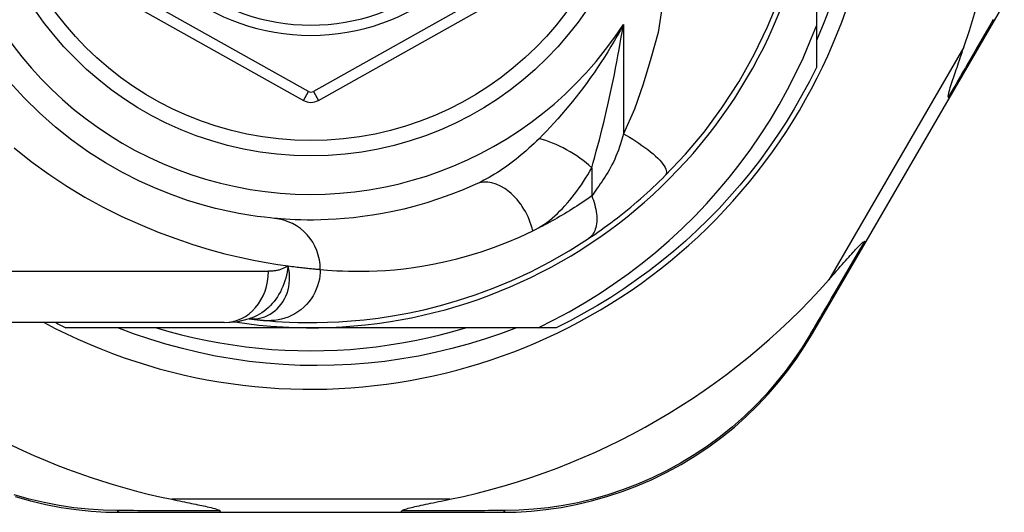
# Model space of a CAD drawing. Header units: inches. Extents: x 19 to 626, y 56 to 294.
# Tile 93 of 203: x 85.911 to 86.666, y 179 to 179.378. Entities that reach past the tile are written whole.
import ezdxf

# ---------------------------------------------------------------- set-up
doc = ezdxf.new("R2010")
doc.units = ezdxf.units.IN
doc.header["$MEASUREMENT"] = 0
doc.layers.add('Visible Edges(ANSI)', color=7, linetype='Continuous', lineweight=25)
doc.layers.add('Visible Tangent Edges(ANSI)', color=7, linetype='Continuous', lineweight=25)

msp = doc.modelspace()

# ---------------------------------------------------------------- linework, layer by layer
at = {"layer": 'Visible Edges(ANSI)'}
for p, q in [((86.52173, 179.52943), (86.52173, 179.37352)), ((85.94697, 179.41777), (86.12816, 179.31613)), ((86.13972, 179.31614), (86.32074, 179.41777)), ((86.62361, 179.31763), (86.66587, 179.39037)), ((86.52173, 179.37352), (86.52173, 179.34134)), ((86.55978, 179.20773), (86.62361, 179.31763)), ((86.51873, 179.13707), (86.55978, 179.20773)), ((86.06751, 179.14557), (85.83025, 179.14557)), ((86.08663, 179.14849), (86.08668, 179.14849)), ((86.13394, 179.14163), (85.94585, 179.14163)), ((86.30823, 179.14163), (86.13394, 179.14163)), ((86.32202, 179.14163), (86.30823, 179.14163)), ((85.98783, 178.9999), (86.06488, 178.9999)), ((86.06488, 178.9999), (86.20299, 178.9999)), ((86.20299, 178.9999), (86.28043, 178.9999))]:
    msp.add_line(p, q, dxfattribs=at)
at = {"layer": 'Visible Edges(ANSI)', "flags": 128}
for points in [[(86.40583, 179.25846), (86.4213, 179.27491), (86.43551, 179.29188), (86.44921, 179.31044), (86.4624, 179.33078), (86.47407, 179.3515), (86.48433, 179.37266), (86.4935, 179.39501)], [(86.53277, 179.38957), (86.5275, 179.37579), (86.52173, 179.36219)], [(86.30823, 179.14163), (86.32028, 179.1476), (86.33212, 179.15395), (86.34375, 179.16067), (86.35517, 179.16775), (86.36637, 179.1752), (86.37732, 179.183), (86.38804, 179.19115), (86.3985, 179.19966), (86.4087, 179.2085), (86.41859, 179.21765), (86.42818, 179.2271), (86.43746, 179.23685), (86.44642, 179.24688), (86.45505, 179.2572), (86.46335, 179.26778), (86.47131, 179.27863), (86.47892, 179.28973), (86.48618, 179.30109), (86.49307, 179.31268), (86.49959, 179.32448), (86.50572, 179.33648), (86.51146, 179.34866), (86.5168, 179.36101), (86.52173, 179.37352)], [(86.62297, 179.31864), (86.62283, 179.31937), (86.62297, 179.32044), (86.62323, 179.32168), (86.62358, 179.32301), (86.62398, 179.32444), (86.62443, 179.32596), (86.62492, 179.32752), (86.62542, 179.32909), (86.62592, 179.33063), (86.6264, 179.33208), (86.62687, 179.33349), (86.62737, 179.33496), (86.62789, 179.3365), (86.62843, 179.33811), (86.62899, 179.33977), (86.62958, 179.34149), (86.63019, 179.34326), (86.63081, 179.34508), (86.63145, 179.34695), (86.63211, 179.34887), (86.63278, 179.35083), (86.63347, 179.35282), (86.63416, 179.35486), (86.63487, 179.35692)], [(86.52173, 179.34134), (86.51635, 179.33063), (86.51067, 179.32007), (86.50471, 179.30967), (86.49845, 179.29944), (86.49191, 179.28939), (86.4851, 179.27953), (86.47801, 179.26986), (86.47066, 179.26039), (86.46304, 179.25113), (86.45518, 179.24208), (86.44706, 179.23326), (86.4387, 179.22466), (86.43011, 179.2163), (86.42128, 179.20819), (86.41224, 179.20032), (86.40297, 179.19271), (86.3935, 179.18535), (86.38383, 179.17827), (86.37397, 179.17145), (86.36392, 179.16491), (86.35369, 179.15866), (86.3433, 179.15269), (86.33274, 179.14701), (86.32202, 179.14163)], [(86.10591, 179.2256), (86.10268, 179.22591), (86.09831, 179.22639), (86.09284, 179.22709), (86.0863, 179.22805), (86.07874, 179.22933), (86.07022, 179.23103), (86.06078, 179.23321), (86.05046, 179.23595), (86.03934, 179.23938), (86.02755, 179.24354), (86.01522, 179.24847), (86.00251, 179.25419), (85.98954, 179.26074), (85.97645, 179.26815), (85.96338, 179.27643), (85.95049, 179.28563), (85.93791, 179.29568), (85.92573, 179.30655), (85.91401, 179.31816), (85.90283, 179.33046)], [(86.62361, 179.31763), (86.62362, 179.31765), (86.62363, 179.31767), (86.62363, 179.3177), (86.62363, 179.31772), (86.62363, 179.31775), (86.62363, 179.31778), (86.62362, 179.31782), (86.6236, 179.31785), (86.62359, 179.31789), (86.62357, 179.31793), (86.62355, 179.31797), (86.62352, 179.31801), (86.62349, 179.31805), (86.62346, 179.3181), (86.62343, 179.31814), (86.62339, 179.31819), (86.62335, 179.31824), (86.6233, 179.31829), (86.62326, 179.31835), (86.62321, 179.3184), (86.62315, 179.31846), (86.6231, 179.31852), (86.62304, 179.31858), (86.62297, 179.31864)], [(86.34687, 179.21004), (86.34924, 179.21163), (86.35164, 179.21327), (86.35407, 179.21496), (86.35653, 179.2167), (86.35901, 179.21848), (86.36151, 179.2203), (86.36403, 179.22217), (86.36656, 179.22408), (86.36909, 179.22603), (86.37164, 179.22802), (86.37419, 179.23005), (86.37674, 179.23212), (86.37928, 179.2342), (86.38179, 179.23632), (86.3843, 179.23845), (86.38678, 179.2406), (86.38924, 179.24278), (86.39169, 179.24497), (86.39411, 179.24719), (86.3965, 179.24941), (86.39887, 179.25166), (86.40122, 179.25391), (86.40354, 179.25618), (86.40583, 179.25846)], [(86.2604, 179.25175), (86.25075, 179.24756), (86.24124, 179.2438), (86.23191, 179.24046), (86.22278, 179.23753), (86.21388, 179.23497), (86.20524, 179.23276), (86.19688, 179.23087), (86.18883, 179.22929), (86.18108, 179.22797), (86.17365, 179.2269), (86.16654, 179.22605), (86.15976, 179.22539), (86.15332, 179.22492), (86.14721, 179.22459), (86.14145, 179.2244), (86.13605, 179.22431), (86.13101, 179.22432), (86.12632, 179.22439), (86.12199, 179.22453), (86.11804, 179.22471), (86.11444, 179.22492), (86.11123, 179.22515), (86.10838, 179.22538), (86.10591, 179.2256)], [(86.09868, 179.14719), (86.1024, 179.14687), (86.10678, 179.14653), (86.11181, 179.14621), (86.1175, 179.14592), (86.12382, 179.1457), (86.13079, 179.14558), (86.13838, 179.14559), (86.1466, 179.14578), (86.15543, 179.14617), (86.16486, 179.14682), (86.17488, 179.14776), (86.18548, 179.14904), (86.19664, 179.15072), (86.20833, 179.15285), (86.22054, 179.15547), (86.23324, 179.15864), (86.24639, 179.16241), (86.25995, 179.16684), (86.27387, 179.17198), (86.28812, 179.1779), (86.30261, 179.18461), (86.31729, 179.19219), (86.33206, 179.20065), (86.34687, 179.21004)], [(86.53122, 179.17848), (86.53276, 179.18022), (86.53427, 179.18194), (86.53576, 179.18363), (86.53722, 179.18529), (86.53865, 179.18693), (86.54006, 179.18852), (86.54143, 179.19008), (86.54276, 179.19159), (86.54406, 179.19305), (86.54531, 179.19447), (86.54653, 179.19583), (86.54769, 179.19713), (86.54881, 179.19837), (86.54987, 179.19955), (86.55088, 179.20066), (86.55184, 179.2017), (86.55282, 179.20275), (86.55382, 179.20381), (86.55482, 179.20483), (86.55578, 179.20578), (86.55666, 179.2066), (86.55743, 179.20723), (86.55806, 179.20765), (86.55858, 179.20779)], [(86.55978, 179.20773), (86.55976, 179.20771), (86.55975, 179.20769), (86.55973, 179.20768), (86.5597, 179.20766), (86.55968, 179.20765), (86.55965, 179.20764), (86.55961, 179.20763), (86.55958, 179.20763), (86.55954, 179.20762), (86.5595, 179.20762), (86.55945, 179.20762), (86.5594, 179.20762), (86.55935, 179.20762), (86.5593, 179.20763), (86.55924, 179.20764), (86.55918, 179.20765), (86.55911, 179.20766), (86.55905, 179.20767), (86.55898, 179.20768), (86.5589, 179.2077), (86.55883, 179.20772), (86.55875, 179.20774), (86.55867, 179.20776), (86.55858, 179.20779)], [(86.06751, 179.14557), (86.07705, 179.14627), (86.08693, 179.14859)], [(86.08668, 179.14849), (86.08734, 179.14841), (86.08798, 179.14833), (86.08861, 179.14825), (86.08923, 179.14818), (86.08983, 179.14811), (86.09042, 179.14804), (86.091, 179.14798), (86.09156, 179.14791), (86.09211, 179.14785), (86.09265, 179.1478), (86.09317, 179.14774), (86.09367, 179.14769), (86.09417, 179.14763), (86.09465, 179.14758), (86.09511, 179.14754), (86.09557, 179.14749), (86.096, 179.14745), (86.09643, 179.14741), (86.09684, 179.14737), (86.09724, 179.14733), (86.09762, 179.14729), (86.09799, 179.14726), (86.09834, 179.14722), (86.09868, 179.14719)], [(86.29172, 179.14163), (86.27948, 179.13703), (86.26709, 179.13281), (86.25459, 179.12898), (86.24198, 179.12555), (86.22929, 179.12252), (86.21652, 179.11988), (86.20368, 179.11765), (86.19077, 179.11582), (86.17782, 179.11439), (86.16482, 179.11337), (86.15179, 179.11276), (86.13874, 179.11255), (86.12567, 179.11275), (86.11261, 179.11336), (86.09956, 179.11439), (86.08657, 179.11582), (86.07365, 179.11765), (86.0608, 179.11989), (86.04803, 179.12252), (86.03535, 179.12556), (86.02278, 179.12899), (86.01032, 179.13281), (85.99798, 179.13703), (85.98577, 179.14163)], [(86.01539, 179.14163), (86.02501, 179.13882), (86.0347, 179.13625), (86.04445, 179.13391), (86.05425, 179.13182), (86.06411, 179.12997), (86.074, 179.12837), (86.08394, 179.12701), (86.0939, 179.1259), (86.10389, 179.12503), (86.11389, 179.12441), (86.12391, 179.12404), (86.13394, 179.12391), (86.14396, 179.12404), (86.15398, 179.12441), (86.16399, 179.12503), (86.17398, 179.1259), (86.18394, 179.12701), (86.19387, 179.12837), (86.20377, 179.12997), (86.21362, 179.13182), (86.22343, 179.13391), (86.23318, 179.13625), (86.24287, 179.13882), (86.25249, 179.14163)], [(86.28043, 178.9999), (86.2915, 179.00012), (86.30279, 179.00081), (86.31427, 179.00198), (86.32587, 179.00367), (86.33754, 179.00588), (86.34924, 179.00863), (86.36095, 179.01193), (86.37261, 179.01577), (86.38419, 179.0202), (86.39564, 179.02518), (86.4069, 179.0307), (86.41793, 179.03672), (86.42868, 179.04323), (86.43911, 179.05019), (86.44916, 179.05759), (86.45878, 179.0654), (86.46795, 179.07355), (86.47665, 179.08202), (86.48489, 179.09077), (86.49264, 179.09974), (86.49991, 179.10889), (86.50669, 179.11819), (86.51297, 179.1276), (86.51873, 179.13707)], [(85.9071, 179.01199), (85.91883, 179.00868), (85.93057, 179.00592), (85.94227, 179.00369), (85.9539, 179.002), (85.9654, 179.00081), (85.97673, 179.00012), (85.98783, 178.9999)], [(86.02728, 179.0099), (86.02927, 179.00949), (86.03124, 179.00908), (86.03318, 179.00868), (86.03509, 179.00829), (86.03696, 179.00791), (86.03879, 179.00753), (86.04057, 179.00716), (86.04232, 179.00679), (86.04401, 179.00644), (86.04565, 179.00609), (86.04724, 179.00575), (86.04877, 179.00542), (86.05024, 179.0051), (86.05164, 179.0048), (86.05298, 179.0045), (86.05436, 179.00418), (86.05583, 179.00384), (86.05733, 179.00348), (86.05882, 179.0031), (86.06023, 179.00272), (86.06153, 179.00233), (86.06273, 179.00192), (86.06372, 179.00148), (86.06428, 179.00097)], [(86.2036, 179.00097), (86.20399, 179.00138), (86.20471, 179.00174), (86.20554, 179.00206), (86.20649, 179.00238), (86.2075, 179.00268), (86.20856, 179.00297), (86.20972, 179.00327), (86.21099, 179.00359), (86.21235, 179.00391), (86.21379, 179.00425), (86.21532, 179.00459), (86.21691, 179.00494), (86.21856, 179.0053), (86.22028, 179.00567), (86.22205, 179.00605), (86.22388, 179.00644), (86.22579, 179.00684), (86.22775, 179.00725), (86.22977, 179.00767), (86.23185, 179.0081), (86.23397, 179.00853), (86.23614, 179.00898), (86.23835, 179.00944), (86.2406, 179.0099)], [(86.06488, 178.9999), (86.06486, 178.9999), (86.06483, 178.99991), (86.0648, 178.99992), (86.06478, 178.99993), (86.06475, 178.99995), (86.06473, 178.99997), (86.0647, 178.99999), (86.06467, 179.00002), (86.06465, 179.00005), (86.06462, 179.00009), (86.0646, 179.00013), (86.06457, 179.00017), (86.06455, 179.00022), (86.06452, 179.00027), (86.0645, 179.00032), (86.06447, 179.00038), (86.06445, 179.00044), (86.06442, 179.00051), (86.0644, 179.00057), (86.06437, 179.00065), (86.06435, 179.00072), (86.06433, 179.0008), (86.0643, 179.00088), (86.06428, 179.00097)], [(86.20299, 178.9999), (86.20302, 178.9999), (86.20305, 178.99991), (86.20307, 178.99992), (86.2031, 178.99993), (86.20312, 178.99995), (86.20315, 178.99997), (86.20318, 178.99999), (86.2032, 179.00002), (86.20323, 179.00005), (86.20325, 179.00009), (86.20328, 179.00013), (86.2033, 179.00017), (86.20333, 179.00022), (86.20335, 179.00027), (86.20338, 179.00032), (86.2034, 179.00038), (86.20343, 179.00044), (86.20345, 179.00051), (86.20348, 179.00057), (86.2035, 179.00065), (86.20353, 179.00072), (86.20355, 179.0008), (86.20357, 179.00088), (86.2036, 179.00097)]]:
    msp.add_lwpolyline(points, dxfattribs=at)
at = {"layer": 'Visible Edges(ANSI)'}
msp.add_circle((86.13394, 179.52943), 0.25591, dxfattribs=at)
for centre, radius, start, end in [((86.13394, 179.52943), 0.43504, 241.92751, 118.07249), ((86.13394, 179.52943), 0.3878, 261.33391, 70.21195), ((86.13394, 179.52857), 0.52953, 341.08535, 27.06854), ((86.13394, 179.52943), 0.15551, 193.91643, 346.08357), ((86.13393, 179.32643), 0.01181, 240.70877, 299.31319), ((86.13394, 179.52857), 0.52953, 281.6205, 318.6133), ((86.13394, 179.52857), 0.52953, 226.3272, 258.3795), ((86.13394, 179.52943), 0.431, 242.95157, 244.12615)]:
    msp.add_arc(centre, radius, start, end, dxfattribs=at)
at = {"layer": 'Visible Tangent Edges(ANSI)'}
for p, q in [((86.13201, 179.323), (85.95082, 179.42464)), ((86.31688, 179.42464), (86.13586, 179.323)), ((86.37364, 179.37447), (86.37364, 179.29053)), ((86.63487, 179.35692), (86.53122, 179.17848)), ((86.12816, 179.31613), (86.13201, 179.323)), ((86.13586, 179.323), (86.13972, 179.31614)), ((86.34934, 179.26447), (86.34934, 179.2428)), ((85.83025, 179.18494), (86.1014, 179.18494)), ((86.2406, 179.0099), (86.02728, 179.0099))]:
    msp.add_line(p, q, dxfattribs=at)
at = {"layer": 'Visible Tangent Edges(ANSI)', "flags": 128}
for points in [[(86.40335, 179.38849), (86.40025, 179.36836), (86.39466, 179.34833), (86.38873, 179.3287), (86.38228, 179.30946), (86.37364, 179.29053)], [(86.37364, 179.37447), (86.37133, 179.37013), (86.36897, 179.36585), (86.36655, 179.36162), (86.3641, 179.35745), (86.3616, 179.35333), (86.35906, 179.34927), (86.35648, 179.34527), (86.35386, 179.34132), (86.35121, 179.33744), (86.34853, 179.33362), (86.34582, 179.32985), (86.34309, 179.32616), (86.34033, 179.32252), (86.33755, 179.31895), (86.33474, 179.31543), (86.33191, 179.31198), (86.32906, 179.30858), (86.32619, 179.30525), (86.32332, 179.30199), (86.32043, 179.29879), (86.31755, 179.29567), (86.31467, 179.29262), (86.3118, 179.28965), (86.30895, 179.28677)], [(86.34934, 179.26447), (86.35053, 179.2686), (86.35172, 179.2728), (86.35289, 179.27708), (86.35406, 179.28142), (86.35522, 179.2858), (86.35636, 179.29023), (86.35748, 179.2947), (86.35859, 179.2992), (86.35968, 179.30374), (86.36075, 179.3083), (86.3618, 179.31287), (86.36283, 179.31748), (86.36384, 179.32211), (86.36484, 179.32677), (86.36581, 179.33146), (86.36677, 179.33616), (86.3677, 179.34089), (86.36861, 179.34564), (86.36951, 179.35041), (86.37038, 179.35519), (86.37123, 179.35999), (86.37206, 179.3648), (86.37286, 179.36963), (86.37364, 179.37447)], [(86.65743, 179.37836), (86.65569, 179.37535), (86.65395, 179.37232), (86.65219, 179.36927), (86.65043, 179.36621), (86.64865, 179.36313), (86.64687, 179.36004), (86.64508, 179.35693), (86.64328, 179.35381), (86.64147, 179.35068), (86.63966, 179.34753), (86.63783, 179.34437), (86.636, 179.34119), (86.63416, 179.338), (86.63231, 179.3348), (86.63046, 179.33159), (86.6286, 179.32837), (86.62673, 179.32514), (86.62485, 179.32189), (86.62297, 179.31864)], [(86.37364, 179.29053), (86.37296, 179.28796), (86.37223, 179.28541), (86.37146, 179.2829), (86.37065, 179.28042), (86.3698, 179.278), (86.3689, 179.27562), (86.36796, 179.27329), (86.36698, 179.27103), (86.36597, 179.26883), (86.36492, 179.26669), (86.36384, 179.26464), (86.36273, 179.26266), (86.3616, 179.26076), (86.36045, 179.25893), (86.35931, 179.25715), (86.35817, 179.2554), (86.35704, 179.25368), (86.35591, 179.25201), (86.35478, 179.25037), (86.35367, 179.24877), (86.35257, 179.24721), (86.35148, 179.2457), (86.3504, 179.24423), (86.34934, 179.2428)], [(86.37364, 179.29053), (86.37601, 179.28921), (86.3784, 179.28781), (86.38081, 179.28635), (86.38321, 179.28483), (86.38559, 179.28326), (86.38793, 179.28165), (86.39021, 179.28001), (86.3924, 179.27835), (86.3945, 179.27668), (86.39647, 179.27502), (86.39831, 179.27337), (86.39999, 179.27176), (86.4015, 179.27019), (86.40283, 179.26869), (86.40397, 179.26724), (86.40491, 179.26588), (86.40566, 179.26461), (86.40622, 179.26342), (86.40658, 179.26234), (86.40676, 179.26136), (86.40676, 179.26048), (86.4066, 179.25971), (86.40628, 179.25903), (86.40583, 179.25846)], [(86.30895, 179.28677), (86.30705, 179.28489), (86.30512, 179.28305), (86.30319, 179.28123), (86.30123, 179.27944), (86.29927, 179.27769), (86.29728, 179.27597), (86.29529, 179.27429), (86.29329, 179.27264), (86.29128, 179.27103), (86.28926, 179.26946), (86.28723, 179.26792), (86.28519, 179.26643), (86.28315, 179.26497), (86.2811, 179.26355), (86.27904, 179.26217), (86.27697, 179.26083), (86.27489, 179.25953), (86.27282, 179.25828), (86.27074, 179.25707), (86.26866, 179.2559), (86.26659, 179.25479), (86.26452, 179.25372), (86.26246, 179.25271), (86.2604, 179.25175)], [(85.90641, 179.27966), (85.91944, 179.26924), (85.93286, 179.25944), (85.9466, 179.25029), (85.96058, 179.24186), (85.97469, 179.23413), (85.98882, 179.2271), (86.00285, 179.22075), (86.01669, 179.21506), (86.03024, 179.21), (86.04338, 179.20557), (86.05602, 179.20173), (86.06804, 179.19848), (86.07935, 179.19577), (86.08989, 179.19354), (86.09961, 179.19171), (86.10848, 179.19024), (86.11647, 179.18908)], [(86.30418, 179.21592), (86.30634, 179.21703), (86.30848, 179.21824), (86.31061, 179.21956), (86.31273, 179.22097), (86.31483, 179.22248), (86.31691, 179.22407), (86.31896, 179.22576), (86.32099, 179.22752), (86.323, 179.22936), (86.32497, 179.23127), (86.32692, 179.23325), (86.32884, 179.23529), (86.33072, 179.23741), (86.33258, 179.23958), (86.33441, 179.24183), (86.3362, 179.24413), (86.33797, 179.24649), (86.3397, 179.24891), (86.3414, 179.25138), (86.34307, 179.25391), (86.34469, 179.25648), (86.34628, 179.2591), (86.34783, 179.26176), (86.34934, 179.26447)], [(86.34934, 179.2428), (86.34744, 179.24145), (86.34553, 179.24013), (86.34363, 179.23882), (86.34174, 179.23754), (86.33985, 179.23628), (86.33796, 179.23505), (86.33608, 179.23383), (86.33419, 179.23263), (86.3323, 179.23145), (86.33041, 179.23029), (86.32852, 179.22914), (86.32663, 179.22802), (86.32475, 179.22691), (86.32286, 179.22582), (86.32098, 179.22474), (86.31909, 179.22369), (86.31722, 179.22265), (86.31534, 179.22164), (86.31347, 179.22064), (86.31161, 179.21966), (86.30975, 179.2187), (86.30789, 179.21776), (86.30603, 179.21683), (86.30418, 179.21592)], [(86.34934, 179.2428), (86.35, 179.24112), (86.35062, 179.23943), (86.35118, 179.23772), (86.35168, 179.236), (86.35212, 179.23428), (86.35249, 179.23256), (86.3528, 179.23086), (86.35303, 179.22918), (86.35319, 179.22753), (86.35327, 179.22591), (86.35327, 179.22434), (86.3532, 179.22281), (86.35304, 179.22134), (86.35282, 179.21993), (86.35251, 179.21858), (86.35213, 179.21731), (86.35169, 179.21611), (86.35117, 179.21499), (86.35059, 179.21396), (86.34995, 179.213), (86.34925, 179.21214), (86.34851, 179.21135), (86.34771, 179.21066), (86.34687, 179.21004)], [(86.14116, 179.18639), (86.14377, 179.18615), (86.14677, 179.18588), (86.15016, 179.18563), (86.15395, 179.18539), (86.15813, 179.18519), (86.16269, 179.18503), (86.16764, 179.18495), (86.17296, 179.18495), (86.17867, 179.18504), (86.18474, 179.18526), (86.19118, 179.18563), (86.19798, 179.18616), (86.20514, 179.1869), (86.21264, 179.18786), (86.22048, 179.18907), (86.22865, 179.19056), (86.23715, 179.19235), (86.24598, 179.19448), (86.25509, 179.19697), (86.26448, 179.19986), (86.27412, 179.20318), (86.28397, 179.20694), (86.294, 179.21118), (86.30418, 179.21592)], [(86.55858, 179.20779), (86.55674, 179.20464), (86.55491, 179.2015), (86.55308, 179.19837), (86.55126, 179.19525), (86.54945, 179.19214), (86.54764, 179.18905), (86.54584, 179.18597), (86.54404, 179.18289), (86.54225, 179.17984), (86.54047, 179.17679), (86.5387, 179.17376), (86.53693, 179.17074), (86.53517, 179.16773), (86.53342, 179.16474), (86.53168, 179.16176), (86.52994, 179.15879), (86.52821, 179.15584), (86.52649, 179.15291), (86.52478, 179.14999), (86.52308, 179.14709), (86.52139, 179.1442), (86.5197, 179.14133), (86.51803, 179.13847), (86.51637, 179.13564)], [(86.11647, 179.18908), (86.11611, 179.18669), (86.11569, 179.18434), (86.11519, 179.18204), (86.11461, 179.17978), (86.11396, 179.17757), (86.11322, 179.17541), (86.11241, 179.1733), (86.11151, 179.17124), (86.11052, 179.16924), (86.10945, 179.16729), (86.10829, 179.1654), (86.10705, 179.16358), (86.10572, 179.16184), (86.10432, 179.16017), (86.10285, 179.15859), (86.10131, 179.15709), (86.0997, 179.15568), (86.09803, 179.15436), (86.0963, 179.15314), (86.09451, 179.15202), (86.09268, 179.151), (86.0908, 179.15008), (86.08888, 179.14928), (86.08693, 179.14859)], [(86.08796, 179.14839), (86.09014, 179.14836), (86.09232, 179.14852), (86.09449, 179.14886), (86.09662, 179.14938), (86.09871, 179.15008), (86.10073, 179.15095), (86.10269, 179.152), (86.10458, 179.15322), (86.10638, 179.15461), (86.10808, 179.15615), (86.10967, 179.15783), (86.11114, 179.15966), (86.11248, 179.16162), (86.11369, 179.16371), (86.11474, 179.16591), (86.11565, 179.16822), (86.11638, 179.17062), (86.11695, 179.1731), (86.11735, 179.17565), (86.11756, 179.17826), (86.11758, 179.18092), (86.11741, 179.18362), (86.11704, 179.18634), (86.11647, 179.18908)], [(86.14116, 179.18639), (86.14108, 179.18394), (86.14084, 179.18143), (86.14043, 179.17889), (86.13985, 179.17632), (86.13907, 179.17374), (86.13811, 179.17118), (86.13695, 179.16866), (86.13561, 179.16619), (86.13408, 179.16381), (86.13236, 179.16152), (86.13048, 179.15935), (86.12844, 179.15732), (86.12625, 179.15545), (86.12395, 179.15375), (86.12154, 179.15224), (86.11905, 179.15091), (86.1165, 179.14979), (86.11391, 179.14886), (86.11131, 179.14812), (86.10871, 179.14758), (86.10613, 179.14723), (86.10359, 179.14705), (86.1011, 179.14704), (86.09868, 179.14719)], [(86.11647, 179.18908), (86.11592, 179.18873), (86.11536, 179.1884), (86.11479, 179.18809), (86.11422, 179.18779), (86.11364, 179.18751), (86.11305, 179.18724), (86.11246, 179.18699), (86.11185, 179.18675), (86.11125, 179.18652), (86.11063, 179.18632), (86.11001, 179.18612), (86.10938, 179.18594), (86.10874, 179.18578), (86.1081, 179.18563), (86.10746, 179.1855), (86.1068, 179.18538), (86.10615, 179.18528), (86.10548, 179.18519), (86.10481, 179.18511), (86.10414, 179.18505), (86.10346, 179.185), (86.10278, 179.18497), (86.10209, 179.18495), (86.1014, 179.18494)], [(86.11647, 179.18908), (86.11793, 179.18888), (86.11935, 179.18869), (86.12074, 179.18851), (86.1221, 179.18834), (86.12341, 179.18818), (86.12469, 179.18803), (86.12593, 179.18789), (86.12714, 179.18775), (86.1283, 179.18762), (86.12943, 179.18749), (86.13052, 179.18738), (86.13157, 179.18727), (86.13259, 179.18717), (86.13356, 179.18707), (86.1345, 179.18698), (86.1354, 179.18689), (86.13625, 179.18682), (86.13707, 179.18674), (86.13785, 179.18667), (86.1386, 179.18661), (86.1393, 179.18655), (86.13996, 179.18649), (86.14058, 179.18644), (86.14116, 179.18639)], [(86.08668, 179.14849), (86.08672, 179.14848), (86.08675, 179.14848), (86.08679, 179.14848), (86.08683, 179.14847), (86.08687, 179.14847), (86.08691, 179.14846), (86.08695, 179.14846), (86.087, 179.14846), (86.08704, 179.14845), (86.08709, 179.14845), (86.08714, 179.14844), (86.08719, 179.14844), (86.08725, 179.14844), (86.0873, 179.14843), (86.08736, 179.14843), (86.08742, 179.14842), (86.08748, 179.14842), (86.08754, 179.14842), (86.08761, 179.14841), (86.08768, 179.14841), (86.08774, 179.1484), (86.08781, 179.1484), (86.08789, 179.1484), (86.08796, 179.14839)], [(86.51637, 179.13564), (86.51068, 179.12639), (86.50451, 179.11721), (86.49784, 179.10813), (86.4907, 179.09919), (86.48308, 179.09043), (86.475, 179.08189), (86.46646, 179.07361), (86.45747, 179.06564), (86.44803, 179.05801), (86.43819, 179.05077), (86.42798, 179.04396), (86.41745, 179.03759), (86.40664, 179.03168), (86.39562, 179.02628), (86.38442, 179.02139), (86.37308, 179.01704), (86.36166, 179.01325), (86.35021, 179.01), (86.33876, 179.00729), (86.32734, 179.00509), (86.31599, 179.0034), (86.30476, 179.00221), (86.29371, 179.0015), (86.28287, 179.00123)], [(85.98539, 179.00123), (85.97453, 179.0015), (85.96344, 179.00221), (85.95218, 179.00341), (85.94081, 179.00511), (85.92936, 179.00732), (85.91787, 179.01005), (85.90639, 179.01331)], [(86.06428, 179.00097), (86.06084, 179.00098), (86.05742, 179.00099), (86.054, 179.001), (86.0506, 179.001), (86.04721, 179.00101), (86.04383, 179.00102), (86.04046, 179.00103), (86.0371, 179.00104), (86.03376, 179.00105), (86.03043, 179.00106), (86.02712, 179.00107), (86.02382, 179.00108), (86.02053, 179.00109), (86.01726, 179.00111), (86.014, 179.00112), (86.01075, 179.00113), (86.00753, 179.00114), (86.00432, 179.00115), (86.00112, 179.00117), (85.99794, 179.00118), (85.99478, 179.00119), (85.99163, 179.0012), (85.9885, 179.00122), (85.98539, 179.00123)], [(86.28287, 179.00123), (86.27975, 179.00122), (86.2766, 179.00121), (86.27344, 179.00119), (86.27027, 179.00118), (86.26707, 179.00117), (86.26386, 179.00115), (86.26063, 179.00114), (86.25739, 179.00113), (86.25413, 179.00112), (86.25086, 179.00111), (86.24757, 179.0011), (86.24427, 179.00108), (86.24095, 179.00107), (86.23762, 179.00106), (86.23427, 179.00105), (86.23091, 179.00104), (86.22754, 179.00103), (86.22416, 179.00102), (86.22076, 179.00101), (86.21735, 179.001), (86.21393, 179.001), (86.2105, 179.00099), (86.20705, 179.00098), (86.2036, 179.00097)]]:
    msp.add_lwpolyline(points, dxfattribs=at)
at = {"layer": 'Visible Tangent Edges(ANSI)'}
msp.add_circle((86.13394, 179.52943), 0.24409, dxfattribs=at)
for centre, radius, start, end in [((86.13394, 179.52943), 0.28543, 32.8812, 327.1188), ((86.13394, 179.52943), 0.16339, 193.23324, 346.76676), ((86.13393, 179.32643), 0.00394, 240.70877, 299.31319)]:
    msp.add_arc(centre, radius, start, end, dxfattribs=at)
for centre, major_axis, ratio, start_param, end_param in [((86.32503, 179.26447), (0.034, -0.01985), 0.367954, 1.008544, 2.26339), ((86.27672, 179.21592), (-0.01632, 0.03583), 0.663135, 4.419079, 6.283185), ((86.1023, 179.18639), (0.00362, 0.0392), 0.987056, 4.803178, 6.283185), ((86.06751, 179.18494), (0, -0.03937), 0.860915, 0, 1.570796), ((86.07392, 178.95208), (0.01245, 0.19646), 0.394768, 6.26267, 6.279105), ((86.51008, 179.14209), (0.00865, -0.00502), 0.487239, 5.762078, 6.283185), ((85.98783, 179.0099), (0, -0.01), 0.489692, 5.761173, 6.283185), ((86.28043, 179.0099), (0, -0.01), 0.490597, 0, 0.522348)]:
    msp.add_ellipse(centre, major_axis=major_axis, ratio=ratio, start_param=start_param, end_param=end_param, dxfattribs=at)

doc.saveas('drawing.dxf')
